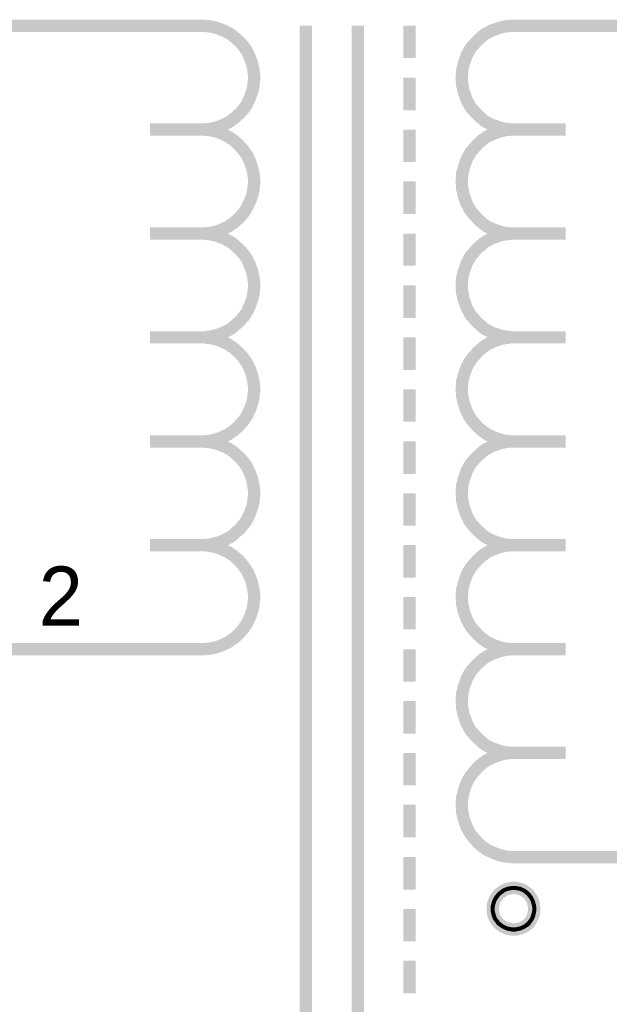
# Model space of a CAD drawing. Extents: x 0 to 17, y 0 to 11.
# Tile 22 of 29: x 5.9 to 6.5, y 9.1 to 10. Entities that reach past the tile are written whole.
import ezdxf

# ---------------------------------------------------------------- set-up
doc = ezdxf.new("R2010")
doc.units = 0
doc.layers.add('SHEET', color=255, linetype='CONTINUOUS')

msp = doc.modelspace()

# ---------------------------------------------------------------- linework, layer by layer
at = {"layer": 'SHEET'}
for points, const_width in [([(6.10017, 9.99964), (5.90018, 9.99964)], 0.0118), ([(6.15046, 9.94974), (6.15046, 9.95251), (6.15007, 9.95489), (6.15007, 9.95727), (6.14927, 9.96004), (6.14888, 9.96241), (6.14809, 9.96479), (6.14729, 9.96677), (6.1465, 9.96915), (6.14531, 9.97152), (6.14452, 9.9735), (6.14333, 9.97588), (6.14175, 9.97786), (6.14056, 9.97984), (6.13898, 9.98142), (6.13739, 9.9834), (6.13581, 9.98499), (6.13383, 9.98657), (6.13224, 9.98816), (6.13026, 9.98974), (6.12828, 9.99132), (6.1263, 9.99251), (6.12393, 9.9937), (6.12195, 9.99489), (6.11957, 9.99568), (6.11759, 9.99647), (6.11522, 9.99726), (6.11284, 9.99806), (6.11046, 9.99845), (6.10769, 9.99924), (6.10532, 9.99924), (6.10294, 9.99964), (6.10017, 9.99964)], 0.0118), ([(6.10017, 9.99964), (6.10017, 9.99964), (6.10017, 9.99964), (6.10017, 9.99964), (6.10017, 9.99964), (6.10017, 9.99964), (6.10017, 9.99964), (6.10017, 9.99964), (6.10017, 9.99964), (6.10017, 9.99964), (6.10017, 9.99964), (6.10017, 9.99964), (6.10017, 9.99964), (6.10017, 9.99964), (6.10017, 9.99964), (6.10017, 9.99964), (6.10017, 9.99964), (6.10017, 9.99964), (6.10017, 9.99964), (6.10017, 9.99964), (6.10017, 9.99964), (6.10017, 9.99964), (6.10017, 9.99964), (6.10017, 9.99964), (6.10017, 9.99964), (6.10017, 9.99964), (6.10017, 9.99964), (6.10017, 9.99964), (6.10017, 9.99964), (6.10017, 9.99964), (6.10017, 9.99964), (6.10017, 9.99964), (6.10017, 9.99964)], 0.0118), ([(6.20036, 8.1997), (6.20036, 9.99964)], 0.0118), ([(6.25026, 9.99964), (6.25026, 8.1997)], 0.0118), ([(6.30015, 9.99964), (6.30015, 9.96875)], 0.0118), ([(6.40034, 9.99964), (6.39757, 9.99964), (6.3952, 9.99924), (6.39282, 9.99924), (6.39005, 9.99845), (6.38767, 9.99806), (6.3853, 9.99726), (6.38332, 9.99647), (6.38094, 9.99568), (6.37856, 9.99489), (6.37658, 9.9937), (6.37421, 9.99251), (6.37223, 9.99132), (6.37025, 9.98974), (6.36866, 9.98816), (6.36668, 9.98657), (6.3651, 9.98499), (6.36352, 9.9834), (6.36193, 9.98142), (6.36035, 9.97984), (6.35876, 9.97786), (6.35758, 9.97588), (6.35639, 9.9735), (6.3552, 9.97152), (6.35441, 9.96915), (6.35362, 9.96677), (6.35282, 9.96479), (6.35203, 9.96241), (6.35164, 9.96004), (6.35084, 9.95727), (6.35084, 9.95489), (6.35045, 9.95251), (6.35045, 9.94974)], 0.0118), ([(6.40034, 9.99964), (6.60033, 9.99964)], 0.0118), ([(6.10017, 9.89984), (6.10294, 9.89984), (6.10532, 9.90024), (6.10769, 9.90024), (6.11046, 9.90103), (6.11284, 9.90143), (6.11522, 9.90222), (6.11759, 9.90301), (6.11957, 9.9038), (6.12195, 9.90459), (6.12393, 9.90578), (6.1263, 9.90697), (6.12828, 9.90816), (6.13026, 9.90974), (6.13224, 9.91133), (6.13383, 9.91291), (6.13581, 9.91449), (6.13739, 9.91608), (6.13898, 9.91806), (6.14056, 9.91964), (6.14175, 9.92162), (6.14333, 9.9236), (6.14452, 9.92598), (6.14531, 9.92796), (6.1465, 9.93034), (6.14729, 9.93271), (6.14809, 9.93469), (6.14888, 9.93707), (6.14927, 9.93944), (6.15007, 9.94222), (6.15007, 9.94459), (6.15046, 9.94697), (6.15046, 9.94974)], 0.0118), ([(6.30015, 9.94974), (6.30015, 9.91845)], 0.0118), ([(6.35045, 9.94974), (6.35045, 9.94697), (6.35084, 9.94459), (6.35084, 9.94222), (6.35164, 9.93944), (6.35203, 9.93707), (6.35282, 9.93469), (6.35362, 9.93271), (6.35441, 9.93034), (6.3552, 9.92796), (6.35639, 9.92598), (6.35758, 9.9236), (6.35876, 9.92162), (6.36035, 9.91964), (6.36193, 9.91806), (6.36352, 9.91608), (6.3651, 9.91449), (6.36668, 9.91291), (6.36866, 9.91133), (6.37025, 9.90974), (6.37223, 9.90816), (6.37421, 9.90697), (6.37658, 9.90578), (6.37856, 9.90459), (6.38094, 9.9038), (6.38332, 9.90301), (6.3853, 9.90222), (6.38767, 9.90143), (6.39005, 9.90103), (6.39282, 9.90024), (6.3952, 9.90024), (6.39757, 9.89984), (6.40034, 9.89984)], 0.0118), ([(6.05027, 9.89984), (6.10017, 9.89984)], 0.0118), ([(6.15046, 9.84994), (6.15046, 9.85232), (6.15007, 9.85509), (6.15007, 9.85747), (6.14927, 9.85984), (6.14888, 9.86222), (6.14809, 9.8646), (6.14729, 9.86697), (6.1465, 9.86935), (6.14531, 9.87133), (6.14452, 9.8737), (6.14333, 9.87568), (6.14175, 9.87766), (6.14056, 9.87964), (6.13898, 9.88162), (6.13739, 9.88321), (6.13581, 9.88519), (6.13383, 9.88677), (6.13224, 9.88836), (6.13026, 9.88994), (6.12828, 9.89113), (6.1263, 9.89271), (6.12393, 9.8939), (6.12195, 9.89469), (6.11957, 9.89588), (6.11759, 9.89667), (6.11522, 9.89747), (6.11284, 9.89826), (6.11046, 9.89865), (6.10769, 9.89945), (6.10532, 9.89945), (6.10294, 9.89984), (6.10017, 9.89984)], 0.0118), ([(6.10017, 9.89984), (6.10017, 9.89984), (6.10017, 9.89984), (6.10017, 9.89984), (6.10017, 9.89984), (6.10017, 9.89984), (6.10017, 9.89984), (6.10017, 9.89984), (6.10017, 9.89984), (6.10017, 9.89984), (6.10017, 9.89984), (6.10017, 9.89984), (6.10017, 9.89984), (6.10017, 9.89984), (6.10017, 9.89984), (6.10017, 9.89984), (6.10017, 9.89984), (6.10017, 9.89984), (6.10017, 9.89984), (6.10017, 9.89984), (6.10017, 9.89984), (6.10017, 9.89984), (6.10017, 9.89984), (6.10017, 9.89984), (6.10017, 9.89984), (6.10017, 9.89984), (6.10017, 9.89984), (6.10017, 9.89984), (6.10017, 9.89984), (6.10017, 9.89984), (6.10017, 9.89984), (6.10017, 9.89984), (6.10017, 9.89984)], 0.0118), ([(6.30015, 9.89984), (6.30015, 9.86856)], 0.0118), ([(6.40034, 9.89984), (6.39757, 9.89984), (6.3952, 9.89945), (6.39282, 9.89945), (6.39005, 9.89865), (6.38767, 9.89826), (6.3853, 9.89747), (6.38332, 9.89667), (6.38094, 9.89588), (6.37856, 9.89469), (6.37658, 9.8939), (6.37421, 9.89271), (6.37223, 9.89113), (6.37025, 9.88994), (6.36866, 9.88836), (6.36668, 9.88677), (6.3651, 9.88519), (6.36352, 9.88321), (6.36193, 9.88162), (6.36035, 9.87964), (6.35876, 9.87766), (6.35758, 9.87568), (6.35639, 9.8737), (6.3552, 9.87133), (6.35441, 9.86935), (6.35362, 9.86697), (6.35282, 9.8646), (6.35203, 9.86222), (6.35164, 9.85984), (6.35084, 9.85747), (6.35084, 9.85509), (6.35045, 9.85232), (6.35045, 9.84994)], 0.0118), ([(6.45024, 9.89984), (6.40034, 9.89984)], 0.0118), ([(6.10017, 9.79965), (6.10294, 9.79965), (6.10532, 9.80004), (6.10769, 9.80004), (6.11046, 9.80084), (6.11284, 9.80123), (6.11522, 9.80202), (6.11759, 9.80282), (6.11957, 9.80361), (6.12195, 9.8048), (6.12393, 9.80559), (6.1263, 9.80678), (6.12828, 9.80836), (6.13026, 9.80955), (6.13224, 9.81113), (6.13383, 9.81272), (6.13581, 9.8143), (6.13739, 9.81628), (6.13898, 9.81786), (6.14056, 9.81984), (6.14175, 9.82182), (6.14333, 9.8238), (6.14452, 9.82618), (6.14531, 9.82816), (6.1465, 9.83054), (6.14729, 9.83252), (6.14809, 9.83489), (6.14888, 9.83727), (6.14927, 9.83965), (6.15007, 9.84242), (6.15007, 9.84479), (6.15046, 9.84717), (6.15046, 9.84994)], 0.0118), ([(6.30015, 9.84994), (6.30015, 9.81866)], 0.0118), ([(6.35045, 9.84994), (6.35045, 9.84717), (6.35084, 9.84479), (6.35084, 9.84242), (6.35164, 9.83965), (6.35203, 9.83727), (6.35282, 9.83489), (6.35362, 9.83252), (6.35441, 9.83054), (6.3552, 9.82816), (6.35639, 9.82618), (6.35758, 9.8238), (6.35876, 9.82182), (6.36035, 9.81984), (6.36193, 9.81786), (6.36352, 9.81628), (6.3651, 9.8143), (6.36668, 9.81272), (6.36866, 9.81113), (6.37025, 9.80955), (6.37223, 9.80836), (6.37421, 9.80678), (6.37658, 9.80559), (6.37856, 9.8048), (6.38094, 9.80361), (6.38332, 9.80282), (6.3853, 9.80202), (6.38767, 9.80123), (6.39005, 9.80084), (6.39282, 9.80004), (6.3952, 9.80004), (6.39757, 9.79965), (6.40034, 9.79965)], 0.0118), ([(6.05027, 9.79965), (6.10017, 9.79965)], 0.0118), ([(6.15046, 9.74975), (6.15046, 9.75252), (6.15007, 9.7549), (6.15007, 9.75727), (6.14927, 9.76004), (6.14888, 9.76242), (6.14809, 9.7648), (6.14729, 9.76678), (6.1465, 9.76915), (6.14531, 9.77153), (6.14452, 9.77351), (6.14333, 9.77589), (6.14175, 9.77787), (6.14056, 9.77985), (6.13898, 9.78143), (6.13739, 9.78341), (6.13581, 9.78499), (6.13383, 9.78658), (6.13224, 9.78816), (6.13026, 9.78975), (6.12828, 9.79133), (6.1263, 9.79252), (6.12393, 9.79371), (6.12195, 9.79489), (6.11957, 9.79569), (6.11759, 9.79648), (6.11522, 9.79727), (6.11284, 9.79806), (6.11046, 9.79846), (6.10769, 9.79925), (6.10532, 9.79925), (6.10294, 9.79965), (6.10017, 9.79965)], 0.0118), ([(6.10017, 9.79965), (6.10017, 9.79965), (6.10017, 9.79965), (6.10017, 9.79965), (6.10017, 9.79965), (6.10017, 9.79965), (6.10017, 9.79965), (6.10017, 9.79965), (6.10017, 9.79965), (6.10017, 9.79965), (6.10017, 9.79965), (6.10017, 9.79965), (6.10017, 9.79965), (6.10017, 9.79965), (6.10017, 9.79965), (6.10017, 9.79965), (6.10017, 9.79965), (6.10017, 9.79965), (6.10017, 9.79965), (6.10017, 9.79965), (6.10017, 9.79965), (6.10017, 9.79965), (6.10017, 9.79965), (6.10017, 9.79965), (6.10017, 9.79965), (6.10017, 9.79965), (6.10017, 9.79965), (6.10017, 9.79965), (6.10017, 9.79965), (6.10017, 9.79965), (6.10017, 9.79965), (6.10017, 9.79965), (6.10017, 9.79965)], 0.0118), ([(6.30015, 9.79965), (6.30015, 9.76876)], 0.0118), ([(6.40034, 9.79965), (6.39757, 9.79965), (6.3952, 9.79925), (6.39282, 9.79925), (6.39005, 9.79846), (6.38767, 9.79806), (6.3853, 9.79727), (6.38332, 9.79648), (6.38094, 9.79569), (6.37856, 9.79489), (6.37658, 9.79371), (6.37421, 9.79252), (6.37223, 9.79133), (6.37025, 9.78975), (6.36866, 9.78816), (6.36668, 9.78658), (6.3651, 9.78499), (6.36352, 9.78341), (6.36193, 9.78143), (6.36035, 9.77985), (6.35876, 9.77787), (6.35758, 9.77589), (6.35639, 9.77351), (6.3552, 9.77153), (6.35441, 9.76915), (6.35362, 9.76678), (6.35282, 9.7648), (6.35203, 9.76242), (6.35164, 9.76004), (6.35084, 9.75727), (6.35084, 9.7549), (6.35045, 9.75252), (6.35045, 9.74975)], 0.0118), ([(6.45024, 9.79965), (6.40034, 9.79965)], 0.0118), ([(6.10017, 9.69985), (6.10294, 9.69985), (6.10532, 9.70024), (6.10769, 9.70024), (6.11046, 9.70104), (6.11284, 9.70143), (6.11522, 9.70222), (6.11759, 9.70302), (6.11957, 9.70381), (6.12195, 9.7046), (6.12393, 9.70579), (6.1263, 9.70698), (6.12828, 9.70817), (6.13026, 9.70975), (6.13224, 9.71133), (6.13383, 9.71292), (6.13581, 9.7145), (6.13739, 9.71609), (6.13898, 9.71807), (6.14056, 9.71965), (6.14175, 9.72163), (6.14333, 9.72361), (6.14452, 9.72599), (6.14531, 9.72797), (6.1465, 9.73034), (6.14729, 9.73272), (6.14809, 9.7347), (6.14888, 9.73708), (6.14927, 9.73945), (6.15007, 9.74222), (6.15007, 9.7446), (6.15046, 9.74698), (6.15046, 9.74975)], 0.0118), ([(6.30015, 9.74975), (6.30015, 9.71846)], 0.0118), ([(6.35045, 9.74975), (6.35045, 9.74698), (6.35084, 9.7446), (6.35084, 9.74222), (6.35164, 9.73945), (6.35203, 9.73708), (6.35282, 9.7347), (6.35362, 9.73272), (6.35441, 9.73034), (6.3552, 9.72797), (6.35639, 9.72599), (6.35758, 9.72361), (6.35876, 9.72163), (6.36035, 9.71965), (6.36193, 9.71807), (6.36352, 9.71609), (6.3651, 9.7145), (6.36668, 9.71292), (6.36866, 9.71133), (6.37025, 9.70975), (6.37223, 9.70817), (6.37421, 9.70698), (6.37658, 9.70579), (6.37856, 9.7046), (6.38094, 9.70381), (6.38332, 9.70302), (6.3853, 9.70222), (6.38767, 9.70143), (6.39005, 9.70104), (6.39282, 9.70024), (6.3952, 9.70024), (6.39757, 9.69985), (6.40034, 9.69985)], 0.0118), ([(6.05027, 9.69985), (6.10017, 9.69985)], 0.0118), ([(6.15046, 9.64995), (6.15046, 9.65233), (6.15007, 9.6551), (6.15007, 9.65747), (6.14927, 9.65985), (6.14888, 9.66223), (6.14809, 9.6646), (6.14729, 9.66698), (6.1465, 9.66935), (6.14531, 9.67133), (6.14452, 9.67371), (6.14333, 9.67569), (6.14175, 9.67767), (6.14056, 9.67965), (6.13898, 9.68163), (6.13739, 9.68322), (6.13581, 9.6852), (6.13383, 9.68678), (6.13224, 9.68836), (6.13026, 9.68995), (6.12828, 9.69114), (6.1263, 9.69272), (6.12393, 9.69391), (6.12195, 9.6947), (6.11957, 9.69589), (6.11759, 9.69668), (6.11522, 9.69747), (6.11284, 9.69826), (6.11046, 9.69866), (6.10769, 9.69945), (6.10532, 9.69945), (6.10294, 9.69985), (6.10017, 9.69985)], 0.0118), ([(6.10017, 9.69985), (6.10017, 9.69985), (6.10017, 9.69985), (6.10017, 9.69985), (6.10017, 9.69985), (6.10017, 9.69985), (6.10017, 9.69985), (6.10017, 9.69985), (6.10017, 9.69985), (6.10017, 9.69985), (6.10017, 9.69985), (6.10017, 9.69985), (6.10017, 9.69985), (6.10017, 9.69985), (6.10017, 9.69985), (6.10017, 9.69985), (6.10017, 9.69985), (6.10017, 9.69985), (6.10017, 9.69985), (6.10017, 9.69985), (6.10017, 9.69985), (6.10017, 9.69985), (6.10017, 9.69985), (6.10017, 9.69985), (6.10017, 9.69985), (6.10017, 9.69985), (6.10017, 9.69985), (6.10017, 9.69985), (6.10017, 9.69985), (6.10017, 9.69985), (6.10017, 9.69985), (6.10017, 9.69985), (6.10017, 9.69985)], 0.0118), ([(6.30015, 9.69985), (6.30015, 9.66856)], 0.0118), ([(6.40034, 9.69985), (6.39757, 9.69985), (6.3952, 9.69945), (6.39282, 9.69945), (6.39005, 9.69866), (6.38767, 9.69826), (6.3853, 9.69747), (6.38332, 9.69668), (6.38094, 9.69589), (6.37856, 9.6947), (6.37658, 9.69391), (6.37421, 9.69272), (6.37223, 9.69114), (6.37025, 9.68995), (6.36866, 9.68836), (6.36668, 9.68678), (6.3651, 9.6852), (6.36352, 9.68322), (6.36193, 9.68163), (6.36035, 9.67965), (6.35876, 9.67767), (6.35758, 9.67569), (6.35639, 9.67371), (6.3552, 9.67133), (6.35441, 9.66935), (6.35362, 9.66698), (6.35282, 9.6646), (6.35203, 9.66223), (6.35164, 9.65985), (6.35084, 9.65747), (6.35084, 9.6551), (6.35045, 9.65233), (6.35045, 9.64995)], 0.0118), ([(6.45024, 9.69985), (6.40034, 9.69985)], 0.0118), ([(6.10017, 9.59965), (6.10294, 9.59965), (6.10532, 9.60005), (6.10769, 9.60005), (6.11046, 9.60084), (6.11284, 9.60124), (6.11522, 9.60203), (6.11759, 9.60282), (6.11957, 9.60361), (6.12195, 9.6048), (6.12393, 9.60559), (6.1263, 9.60678), (6.12828, 9.60837), (6.13026, 9.60956), (6.13224, 9.61114), (6.13383, 9.61272), (6.13581, 9.61431), (6.13739, 9.61629), (6.13898, 9.61787), (6.14056, 9.61985), (6.14175, 9.62183), (6.14333, 9.62381), (6.14452, 9.62619), (6.14531, 9.62817), (6.1465, 9.63054), (6.14729, 9.63252), (6.14809, 9.6349), (6.14888, 9.63728), (6.14927, 9.63965), (6.15007, 9.64243), (6.15007, 9.6448), (6.15046, 9.64718), (6.15046, 9.64995)], 0.0118), ([(6.30015, 9.64995), (6.30015, 9.61866)], 0.0118), ([(6.35045, 9.64995), (6.35045, 9.64718), (6.35084, 9.6448), (6.35084, 9.64243), (6.35164, 9.63965), (6.35203, 9.63728), (6.35282, 9.6349), (6.35362, 9.63252), (6.35441, 9.63054), (6.3552, 9.62817), (6.35639, 9.62619), (6.35758, 9.62381), (6.35876, 9.62183), (6.36035, 9.61985), (6.36193, 9.61787), (6.36352, 9.61629), (6.3651, 9.61431), (6.36668, 9.61272), (6.36866, 9.61114), (6.37025, 9.60956), (6.37223, 9.60837), (6.37421, 9.60678), (6.37658, 9.60559), (6.37856, 9.6048), (6.38094, 9.60361), (6.38332, 9.60282), (6.3853, 9.60203), (6.38767, 9.60124), (6.39005, 9.60084), (6.39282, 9.60005), (6.3952, 9.60005), (6.39757, 9.59965), (6.40034, 9.59965)], 0.0118), ([(6.05027, 9.59965), (6.10017, 9.59965)], 0.0118), ([(6.15046, 9.54976), (6.15046, 9.55253), (6.15007, 9.5549), (6.15007, 9.55728), (6.14927, 9.56005), (6.14888, 9.56243), (6.14809, 9.5648), (6.14729, 9.56678), (6.1465, 9.56916), (6.14531, 9.57154), (6.14452, 9.57352), (6.14333, 9.57589), (6.14175, 9.57787), (6.14056, 9.57985), (6.13898, 9.58144), (6.13739, 9.58342), (6.13581, 9.585), (6.13383, 9.58659), (6.13224, 9.58817), (6.13026, 9.58975), (6.12828, 9.59134), (6.1263, 9.59253), (6.12393, 9.59371), (6.12195, 9.5949), (6.11957, 9.59569), (6.11759, 9.59649), (6.11522, 9.59728), (6.11284, 9.59807), (6.11046, 9.59847), (6.10769, 9.59926), (6.10532, 9.59926), (6.10294, 9.59965), (6.10017, 9.59965)], 0.0118), ([(6.10017, 9.59965), (6.10017, 9.59965), (6.10017, 9.59965), (6.10017, 9.59965), (6.10017, 9.59965), (6.10017, 9.59965), (6.10017, 9.59965), (6.10017, 9.59965), (6.10017, 9.59965), (6.10017, 9.59965), (6.10017, 9.59965), (6.10017, 9.59965), (6.10017, 9.59965), (6.10017, 9.59965), (6.10017, 9.59965), (6.10017, 9.59965), (6.10017, 9.59965), (6.10017, 9.59965), (6.10017, 9.59965), (6.10017, 9.59965), (6.10017, 9.59965), (6.10017, 9.59965), (6.10017, 9.59965), (6.10017, 9.59965), (6.10017, 9.59965), (6.10017, 9.59965), (6.10017, 9.59965), (6.10017, 9.59965), (6.10017, 9.59965), (6.10017, 9.59965), (6.10017, 9.59965), (6.10017, 9.59965), (6.10017, 9.59965)], 0.0118), ([(6.30015, 9.59965), (6.30015, 9.56837)], 0.0118), ([(6.40034, 9.59965), (6.39757, 9.59965), (6.3952, 9.59926), (6.39282, 9.59926), (6.39005, 9.59847), (6.38767, 9.59807), (6.3853, 9.59728), (6.38332, 9.59649), (6.38094, 9.59569), (6.37856, 9.5949), (6.37658, 9.59371), (6.37421, 9.59253), (6.37223, 9.59134), (6.37025, 9.58975), (6.36866, 9.58817), (6.36668, 9.58659), (6.3651, 9.585), (6.36352, 9.58342), (6.36193, 9.58144), (6.36035, 9.57985), (6.35876, 9.57787), (6.35758, 9.57589), (6.35639, 9.57352), (6.3552, 9.57154), (6.35441, 9.56916), (6.35362, 9.56678), (6.35282, 9.5648), (6.35203, 9.56243), (6.35164, 9.56005), (6.35084, 9.55728), (6.35084, 9.5549), (6.35045, 9.55253), (6.35045, 9.54976)], 0.0118), ([(6.45024, 9.59965), (6.40034, 9.59965)], 0.0118), ([(6.10017, 9.49986), (6.10294, 9.49986), (6.10532, 9.50025), (6.10769, 9.50025), (6.11046, 9.50104), (6.11284, 9.50144), (6.11522, 9.50223), (6.11759, 9.50302), (6.11957, 9.50382), (6.12195, 9.50461), (6.12393, 9.5058), (6.1263, 9.50698), (6.12828, 9.50817), (6.13026, 9.50976), (6.13224, 9.51134), (6.13383, 9.51292), (6.13581, 9.51451), (6.13739, 9.51609), (6.13898, 9.51807), (6.14056, 9.51966), (6.14175, 9.52164), (6.14333, 9.52362), (6.14452, 9.52599), (6.14531, 9.52797), (6.1465, 9.53035), (6.14729, 9.53273), (6.14809, 9.53471), (6.14888, 9.53708), (6.14927, 9.53946), (6.15007, 9.54223), (6.15007, 9.54461), (6.15046, 9.54698), (6.15046, 9.54976)], 0.0118), ([(6.30015, 9.54976), (6.30015, 9.51847)], 0.0118), ([(6.35045, 9.54976), (6.35045, 9.54698), (6.35084, 9.54461), (6.35084, 9.54223), (6.35164, 9.53946), (6.35203, 9.53708), (6.35282, 9.53471), (6.35362, 9.53273), (6.35441, 9.53035), (6.3552, 9.52797), (6.35639, 9.52599), (6.35758, 9.52362), (6.35876, 9.52164), (6.36035, 9.51966), (6.36193, 9.51807), (6.36352, 9.51609), (6.3651, 9.51451), (6.36668, 9.51292), (6.36866, 9.51134), (6.37025, 9.50976), (6.37223, 9.50817), (6.37421, 9.50698), (6.37658, 9.5058), (6.37856, 9.50461), (6.38094, 9.50382), (6.38332, 9.50302), (6.3853, 9.50223), (6.38767, 9.50144), (6.39005, 9.50104), (6.39282, 9.50025), (6.3952, 9.50025), (6.39757, 9.49986), (6.40034, 9.49986)], 0.0118), ([(6.05027, 9.49986), (6.10017, 9.49986)], 0.0118), ([(6.15046, 9.44996), (6.15046, 9.45233), (6.15007, 9.45511), (6.15007, 9.45748), (6.14927, 9.45986), (6.14888, 9.46223), (6.14809, 9.46461), (6.14729, 9.46699), (6.1465, 9.46936), (6.14531, 9.47134), (6.14452, 9.47372), (6.14333, 9.4757), (6.14175, 9.47768), (6.14056, 9.47966), (6.13898, 9.48164), (6.13739, 9.48322), (6.13581, 9.4852), (6.13383, 9.48679), (6.13224, 9.48837), (6.13026, 9.48996), (6.12828, 9.49114), (6.1263, 9.49273), (6.12393, 9.49392), (6.12195, 9.49471), (6.11957, 9.4959), (6.11759, 9.49669), (6.11522, 9.49748), (6.11284, 9.49827), (6.11046, 9.49867), (6.10769, 9.49946), (6.10532, 9.49946), (6.10294, 9.49986), (6.10017, 9.49986)], 0.0118), ([(6.10017, 9.49986), (6.10017, 9.49986), (6.10017, 9.49986), (6.10017, 9.49986), (6.10017, 9.49986), (6.10017, 9.49986), (6.10017, 9.49986), (6.10017, 9.49986), (6.10017, 9.49986), (6.10017, 9.49986), (6.10017, 9.49986), (6.10017, 9.49986), (6.10017, 9.49986), (6.10017, 9.49986), (6.10017, 9.49986), (6.10017, 9.49986), (6.10017, 9.49986), (6.10017, 9.49986), (6.10017, 9.49986), (6.10017, 9.49986), (6.10017, 9.49986), (6.10017, 9.49986), (6.10017, 9.49986), (6.10017, 9.49986), (6.10017, 9.49986), (6.10017, 9.49986), (6.10017, 9.49986), (6.10017, 9.49986), (6.10017, 9.49986), (6.10017, 9.49986), (6.10017, 9.49986), (6.10017, 9.49986), (6.10017, 9.49986)], 0.0118), ([(6.30015, 9.49986), (6.30015, 9.46857)], 0.0118), ([(6.40034, 9.49986), (6.39757, 9.49986), (6.3952, 9.49946), (6.39282, 9.49946), (6.39005, 9.49867), (6.38767, 9.49827), (6.3853, 9.49748), (6.38332, 9.49669), (6.38094, 9.4959), (6.37856, 9.49471), (6.37658, 9.49392), (6.37421, 9.49273), (6.37223, 9.49114), (6.37025, 9.48996), (6.36866, 9.48837), (6.36668, 9.48679), (6.3651, 9.4852), (6.36352, 9.48322), (6.36193, 9.48164), (6.36035, 9.47966), (6.35876, 9.47768), (6.35758, 9.4757), (6.35639, 9.47372), (6.3552, 9.47134), (6.35441, 9.46936), (6.35362, 9.46699), (6.35282, 9.46461), (6.35203, 9.46223), (6.35164, 9.45986), (6.35084, 9.45748), (6.35084, 9.45511), (6.35045, 9.45233), (6.35045, 9.44996)], 0.0118), ([(6.45024, 9.49986), (6.40034, 9.49986)], 0.0118), ([(6.10017, 9.39966), (6.10294, 9.39966), (6.10532, 9.40006), (6.10769, 9.40006), (6.11046, 9.40085), (6.11284, 9.40125), (6.11522, 9.40204), (6.11759, 9.40283), (6.11957, 9.40362), (6.12195, 9.40481), (6.12393, 9.4056), (6.1263, 9.40679), (6.12828, 9.40837), (6.13026, 9.40956), (6.13224, 9.41115), (6.13383, 9.41273), (6.13581, 9.41431), (6.13739, 9.41629), (6.13898, 9.41788), (6.14056, 9.41986), (6.14175, 9.42184), (6.14333, 9.42382), (6.14452, 9.4262), (6.14531, 9.42818), (6.1465, 9.43055), (6.14729, 9.43253), (6.14809, 9.43491), (6.14888, 9.43728), (6.14927, 9.43966), (6.15007, 9.44243), (6.15007, 9.44481), (6.15046, 9.44718), (6.15046, 9.44996)], 0.0118), ([(6.30015, 9.44996), (6.30015, 9.41867)], 0.0118), ([(6.35045, 9.44996), (6.35045, 9.44718), (6.35084, 9.44481), (6.35084, 9.44243), (6.35164, 9.43966), (6.35203, 9.43728), (6.35282, 9.43491), (6.35362, 9.43253), (6.35441, 9.43055), (6.3552, 9.42818), (6.35639, 9.4262), (6.35758, 9.42382), (6.35876, 9.42184), (6.36035, 9.41986), (6.36193, 9.41788), (6.36352, 9.41629), (6.3651, 9.41431), (6.36668, 9.41273), (6.36866, 9.41115), (6.37025, 9.40956), (6.37223, 9.40837), (6.37421, 9.40679), (6.37658, 9.4056), (6.37856, 9.40481), (6.38094, 9.40362), (6.38332, 9.40283), (6.3853, 9.40204), (6.38767, 9.40125), (6.39005, 9.40085), (6.39282, 9.40006), (6.3952, 9.40006), (6.39757, 9.39966), (6.40034, 9.39966)], 0.0118), ([(6.10017, 9.39966), (5.90018, 9.39966)], 0.0118), ([(6.30015, 9.39966), (6.30015, 9.36838)], 0.0118), ([(6.40034, 9.39966), (6.39757, 9.39966), (6.3952, 9.39927), (6.39282, 9.39927), (6.39005, 9.39847), (6.38767, 9.39808), (6.3853, 9.39729), (6.38332, 9.39649), (6.38094, 9.3957), (6.37856, 9.39491), (6.37658, 9.39372), (6.37421, 9.39253), (6.37223, 9.39135), (6.37025, 9.38976), (6.36866, 9.38818), (6.36668, 9.38659), (6.3651, 9.38501), (6.36352, 9.38342), (6.36193, 9.38144), (6.36035, 9.37986), (6.35876, 9.37788), (6.35758, 9.3759), (6.35639, 9.37352), (6.3552, 9.37154), (6.35441, 9.36917), (6.35362, 9.36679), (6.35282, 9.36481), (6.35203, 9.36244), (6.35164, 9.36006), (6.35084, 9.35729), (6.35084, 9.35491), (6.35045, 9.35253), (6.35045, 9.34976)], 0.0118), ([(6.45024, 9.39966), (6.40034, 9.39966)], 0.0118), ([(6.30015, 9.34976), (6.30015, 9.31848)], 0.0118), ([(6.35045, 9.34976), (6.35045, 9.34699), (6.35084, 9.34461), (6.35084, 9.34224), (6.35164, 9.33947), (6.35203, 9.33709), (6.35282, 9.33471), (6.35362, 9.33273), (6.35441, 9.33036), (6.3552, 9.32798), (6.35639, 9.326), (6.35758, 9.32362), (6.35876, 9.32164), (6.36035, 9.31966), (6.36193, 9.31808), (6.36352, 9.3161), (6.3651, 9.31452), (6.36668, 9.31293), (6.36866, 9.31135), (6.37025, 9.30976), (6.37223, 9.30818), (6.37421, 9.30699), (6.37658, 9.3058), (6.37856, 9.30462), (6.38094, 9.30382), (6.38332, 9.30303), (6.3853, 9.30224), (6.38767, 9.30145), (6.39005, 9.30105), (6.39282, 9.30026), (6.3952, 9.30026), (6.39757, 9.29986), (6.40034, 9.29986)], 0.0118), ([(6.30015, 9.29986), (6.30015, 9.26858)], 0.0118), ([(6.40034, 9.29986), (6.39757, 9.29986), (6.3952, 9.29947), (6.39282, 9.29947), (6.39005, 9.29868), (6.38767, 9.29828), (6.3853, 9.29749), (6.38332, 9.29669), (6.38094, 9.2959), (6.37856, 9.29471), (6.37658, 9.29392), (6.37421, 9.29273), (6.37223, 9.29115), (6.37025, 9.28996), (6.36866, 9.28838), (6.36668, 9.28679), (6.3651, 9.28521), (6.36352, 9.28323), (6.36193, 9.28165), (6.36035, 9.27967), (6.35876, 9.27769), (6.35758, 9.27571), (6.35639, 9.27373), (6.3552, 9.27135), (6.35441, 9.26937), (6.35362, 9.26699), (6.35282, 9.26462), (6.35203, 9.26224), (6.35164, 9.25986), (6.35084, 9.25749), (6.35084, 9.25511), (6.35045, 9.25234), (6.35045, 9.24996)], 0.0118), ([(6.45024, 9.29986), (6.40034, 9.29986)], 0.0118), ([(6.30015, 9.24996), (6.30015, 9.21868)], 0.0118), ([(6.35045, 9.24996), (6.35045, 9.24719), (6.35084, 9.24482), (6.35084, 9.24244), (6.35164, 9.23967), (6.35203, 9.23729), (6.35282, 9.23492), (6.35362, 9.23254), (6.35441, 9.23056), (6.3552, 9.22818), (6.35639, 9.2262), (6.35758, 9.22383), (6.35876, 9.22185), (6.36035, 9.21987), (6.36193, 9.21789), (6.36352, 9.2163), (6.3651, 9.21432), (6.36668, 9.21274), (6.36866, 9.21115), (6.37025, 9.20957), (6.37223, 9.20838), (6.37421, 9.2068), (6.37658, 9.20561), (6.37856, 9.20482), (6.38094, 9.20363), (6.38332, 9.20284), (6.3853, 9.20204), (6.38767, 9.20125), (6.39005, 9.20086), (6.39282, 9.20006), (6.3952, 9.20006), (6.39757, 9.19967), (6.40034, 9.19967)], 0.0118), ([(6.30015, 9.19967), (6.30015, 9.16838)], 0.0118), ([(6.40034, 9.19967), (6.60033, 9.19967)], 0.0118), ([(6.38015, 9.14977), (6.38015, 9.15096), (6.38015, 9.15175), (6.38054, 9.15294), (6.38054, 9.15373), (6.38094, 9.15492), (6.38094, 9.15571), (6.38134, 9.1565), (6.38173, 9.15769), (6.38213, 9.15848), (6.38252, 9.15927), (6.38292, 9.16007), (6.38371, 9.16086), (6.38411, 9.16165), (6.3849, 9.16244), (6.3853, 9.16323), (6.38609, 9.16403), (6.38688, 9.16482), (6.38767, 9.16521), (6.38846, 9.16601), (6.38926, 9.1664), (6.39005, 9.16719), (6.39084, 9.16759), (6.39163, 9.16799), (6.39242, 9.16838), (6.39361, 9.16878), (6.3944, 9.16917), (6.3952, 9.16917), (6.39638, 9.16957), (6.39718, 9.16957), (6.39836, 9.16997), (6.39916, 9.16997), (6.40034, 9.16997)], 0.0118), ([(6.40034, 9.16997), (6.40034, 9.16997)], 0.0118), ([(6.40034, 9.16997), (6.40153, 9.16997), (6.40232, 9.16997), (6.40351, 9.16957), (6.4043, 9.16957), (6.40549, 9.16917), (6.40628, 9.16917), (6.40708, 9.16878), (6.40827, 9.16838), (6.40906, 9.16799), (6.40985, 9.16759), (6.41064, 9.16719), (6.41143, 9.1664), (6.41223, 9.16601), (6.41302, 9.16521), (6.41381, 9.16482), (6.4146, 9.16403), (6.415, 9.16323), (6.41579, 9.16244), (6.41619, 9.16165), (6.41698, 9.16086), (6.41737, 9.16007), (6.41777, 9.15927), (6.41817, 9.15848), (6.41856, 9.15769), (6.41896, 9.1565), (6.41935, 9.15571), (6.41935, 9.15492), (6.41975, 9.15373), (6.41975, 9.15294), (6.42015, 9.15175), (6.42015, 9.15096), (6.42015, 9.14977)], 0.0118), ([(6.38015, 9.14977), (6.38015, 9.15096), (6.38015, 9.15175), (6.38054, 9.15294), (6.38054, 9.15373), (6.38094, 9.15492), (6.38094, 9.15571), (6.38134, 9.1565), (6.38173, 9.15769), (6.38213, 9.15848), (6.38252, 9.15927), (6.38292, 9.16007), (6.38371, 9.16086), (6.38411, 9.16165), (6.3849, 9.16244), (6.3853, 9.16323), (6.38609, 9.16403), (6.38688, 9.16482), (6.38767, 9.16521), (6.38846, 9.16601), (6.38926, 9.1664), (6.39005, 9.16719), (6.39084, 9.16759), (6.39163, 9.16799), (6.39242, 9.16838), (6.39361, 9.16878), (6.3944, 9.16917), (6.3952, 9.16917), (6.39638, 9.16957), (6.39718, 9.16957), (6.39836, 9.16997), (6.39916, 9.16997), (6.40034, 9.16997)], 0.0039), ([(6.40034, 9.16997), (6.40034, 9.16997)], 0.0039), ([(6.40034, 9.16997), (6.40153, 9.16997), (6.40232, 9.16997), (6.40351, 9.16957), (6.4043, 9.16957), (6.40549, 9.16917), (6.40628, 9.16917), (6.40708, 9.16878), (6.40827, 9.16838), (6.40906, 9.16799), (6.40985, 9.16759), (6.41064, 9.16719), (6.41143, 9.1664), (6.41223, 9.16601), (6.41302, 9.16521), (6.41381, 9.16482), (6.4146, 9.16403), (6.415, 9.16323), (6.41579, 9.16244), (6.41619, 9.16165), (6.41698, 9.16086), (6.41737, 9.16007), (6.41777, 9.15927), (6.41817, 9.15848), (6.41856, 9.15769), (6.41896, 9.1565), (6.41935, 9.15571), (6.41935, 9.15492), (6.41975, 9.15373), (6.41975, 9.15294), (6.42015, 9.15175), (6.42015, 9.15096), (6.42015, 9.14977)], 0.0039), ([(6.30015, 9.14977), (6.30015, 9.11848)], 0.0118), ([(6.40034, 9.12997), (6.39916, 9.12997), (6.39836, 9.12997), (6.39718, 9.13036), (6.39638, 9.13036), (6.3952, 9.13076), (6.3944, 9.13076), (6.39361, 9.13116), (6.39242, 9.13155), (6.39163, 9.13195), (6.39084, 9.13234), (6.39005, 9.13274), (6.38926, 9.13314), (6.38846, 9.13393), (6.38767, 9.13432), (6.38688, 9.13512), (6.38609, 9.13551), (6.3853, 9.1363), (6.3849, 9.1371), (6.38411, 9.13789), (6.38371, 9.13868), (6.38292, 9.13947), (6.38252, 9.14026), (6.38213, 9.14106), (6.38173, 9.14185), (6.38134, 9.14304), (6.38094, 9.14383), (6.38094, 9.14462), (6.38054, 9.14581), (6.38054, 9.1466), (6.38015, 9.14779), (6.38015, 9.14858), (6.38015, 9.14977)], 0.0118), ([(6.38015, 9.14977), (6.38015, 9.14977)], 0.0118), ([(6.42015, 9.14977), (6.42015, 9.14858), (6.42015, 9.14779), (6.41975, 9.1466), (6.41975, 9.14581), (6.41935, 9.14462), (6.41935, 9.14383), (6.41896, 9.14304), (6.41856, 9.14185), (6.41817, 9.14106), (6.41777, 9.14026), (6.41737, 9.13947), (6.41698, 9.13868), (6.41619, 9.13789), (6.41579, 9.1371), (6.415, 9.1363), (6.4146, 9.13551), (6.41381, 9.13512), (6.41302, 9.13432), (6.41223, 9.13393), (6.41143, 9.13314), (6.41064, 9.13274), (6.40985, 9.13234), (6.40906, 9.13195), (6.40827, 9.13155), (6.40708, 9.13116), (6.40628, 9.13076), (6.40549, 9.13076), (6.4043, 9.13036), (6.40351, 9.13036), (6.40232, 9.12997), (6.40153, 9.12997), (6.40034, 9.12997)], 0.0118), ([(6.42015, 9.14977), (6.42015, 9.14977), (6.42015, 9.14977), (6.42015, 9.14977), (6.42015, 9.14977), (6.42015, 9.14977), (6.42015, 9.14977), (6.42015, 9.14977), (6.42015, 9.14977), (6.42015, 9.14977), (6.42015, 9.14977), (6.42015, 9.14977), (6.42015, 9.14977), (6.42015, 9.14977), (6.42015, 9.14977), (6.42015, 9.14977), (6.42015, 9.14977), (6.42015, 9.14977), (6.42015, 9.14977), (6.42015, 9.14977), (6.42015, 9.14977), (6.42015, 9.14977), (6.42015, 9.14977), (6.42015, 9.14977), (6.42015, 9.14977), (6.42015, 9.14977), (6.42015, 9.14977), (6.42015, 9.14977), (6.42015, 9.14977), (6.42015, 9.14977), (6.42015, 9.14977), (6.42015, 9.14977), (6.42015, 9.14977)], 0.0118), ([(6.42015, 9.14977), (6.42015, 9.14977)], 0.0118), ([(6.40034, 9.12997), (6.39916, 9.12997), (6.39836, 9.12997), (6.39718, 9.13036), (6.39638, 9.13036), (6.3952, 9.13076), (6.3944, 9.13076), (6.39361, 9.13116), (6.39242, 9.13155), (6.39163, 9.13195), (6.39084, 9.13234), (6.39005, 9.13274), (6.38926, 9.13314), (6.38846, 9.13393), (6.38767, 9.13432), (6.38688, 9.13512), (6.38609, 9.13551), (6.3853, 9.1363), (6.3849, 9.1371), (6.38411, 9.13789), (6.38371, 9.13868), (6.38292, 9.13947), (6.38252, 9.14026), (6.38213, 9.14106), (6.38173, 9.14185), (6.38134, 9.14304), (6.38094, 9.14383), (6.38094, 9.14462), (6.38054, 9.14581), (6.38054, 9.1466), (6.38015, 9.14779), (6.38015, 9.14858), (6.38015, 9.14977)], 0.0039), ([(6.38015, 9.14977), (6.38015, 9.14977)], 0.0039), ([(6.42015, 9.14977), (6.42015, 9.14858), (6.42015, 9.14779), (6.41975, 9.1466), (6.41975, 9.14581), (6.41935, 9.14462), (6.41935, 9.14383), (6.41896, 9.14304), (6.41856, 9.14185), (6.41817, 9.14106), (6.41777, 9.14026), (6.41737, 9.13947), (6.41698, 9.13868), (6.41619, 9.13789), (6.41579, 9.1371), (6.415, 9.1363), (6.4146, 9.13551), (6.41381, 9.13512), (6.41302, 9.13432), (6.41223, 9.13393), (6.41143, 9.13314), (6.41064, 9.13274), (6.40985, 9.13234), (6.40906, 9.13195), (6.40827, 9.13155), (6.40708, 9.13116), (6.40628, 9.13076), (6.40549, 9.13076), (6.4043, 9.13036), (6.40351, 9.13036), (6.40232, 9.12997), (6.40153, 9.12997), (6.40034, 9.12997)], 0.0039), ([(6.42015, 9.14977), (6.42015, 9.14977), (6.42015, 9.14977), (6.42015, 9.14977), (6.42015, 9.14977), (6.42015, 9.14977), (6.42015, 9.14977), (6.42015, 9.14977), (6.42015, 9.14977), (6.42015, 9.14977), (6.42015, 9.14977), (6.42015, 9.14977), (6.42015, 9.14977), (6.42015, 9.14977), (6.42015, 9.14977), (6.42015, 9.14977), (6.42015, 9.14977), (6.42015, 9.14977), (6.42015, 9.14977), (6.42015, 9.14977), (6.42015, 9.14977), (6.42015, 9.14977), (6.42015, 9.14977), (6.42015, 9.14977), (6.42015, 9.14977), (6.42015, 9.14977), (6.42015, 9.14977), (6.42015, 9.14977), (6.42015, 9.14977), (6.42015, 9.14977), (6.42015, 9.14977), (6.42015, 9.14977), (6.42015, 9.14977)], 0.0039), ([(6.42015, 9.14977), (6.42015, 9.14977)], 0.0039), ([(6.30015, 9.09987), (6.30015, 9.06858)], 0.0118)]:
    msp.add_lwpolyline(points, dxfattribs=dict(at, const_width=const_width))

# ---------------------------------------------------------------- texts
msp.add_text('2', height=0.05703, dxfattribs=at).set_placement((5.94335, 9.42224))

doc.saveas('drawing.dxf')
